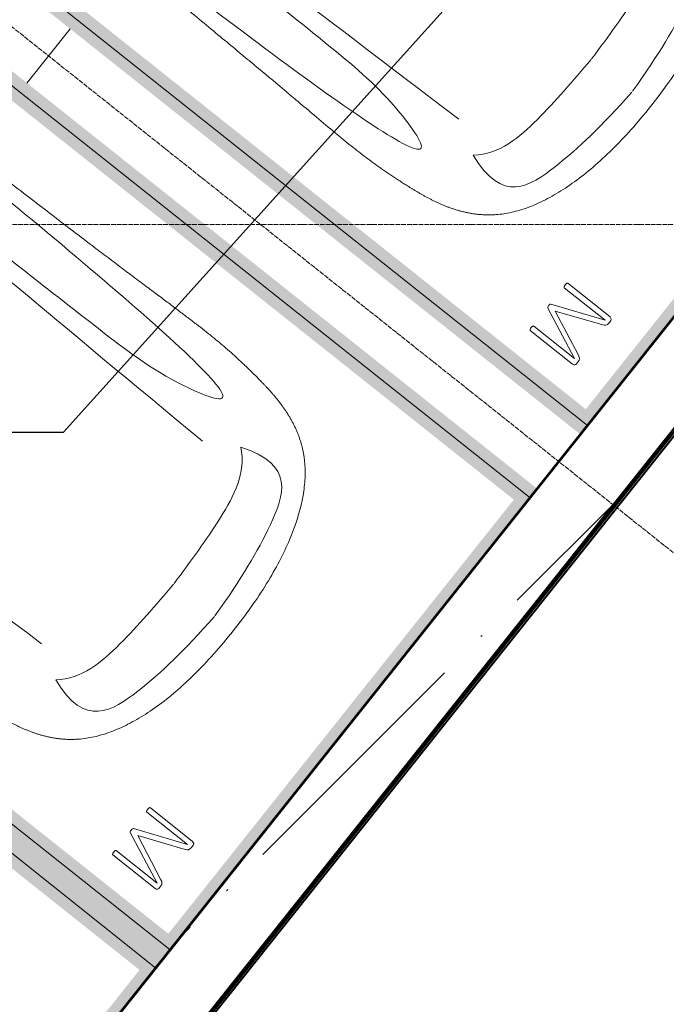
# Model space of a CAD drawing. Header units: millimetres. Extents: x -135639 to 224623, y -383017 to -59102.
# Tile 92 of 256: x 88998 to 91794, y -365089 to -360829. Entities that reach past the tile are written whole.
import ezdxf

# ---------------------------------------------------------------- set-up
doc = ezdxf.new("R2010")
doc.units = ezdxf.units.MM
doc.linetypes.add('ADSK_Линия сетки', pattern=[25, 20, -2.5, 0, -2.5])
doc.linetypes.add('Линия сетки', pattern=[25, 20, -2.5, 0, -2.5])
for name, color, linetype, lineweight in [('A-000-M_MASS', 7, 'Continuous', 18), ('A-200-M_WALL', 7, 'Continuous', 18), ('A-200-M_WALL_EXT', 7, 'Continuous', 18), ('A-200-M_WALL_INT', 7, 'Continuous', 18), ('A-200-M_WALL_PAT', 7, 'Continuous', 40), ('C-953-M_PARKING', 7, 'Continuous', 18), ('S-160-M_FOUND', 7, 'Continuous', 18), ('Z-030-M_GRID', 7, 'Continuous', 9), ('СС-011-ПОЖ-СИГНАЛИЗАЦИЯ', 1, 'Continuous', 30)]:
    doc.layers.add(name, color=color, linetype=linetype, lineweight=lineweight)

# ---------------------------------------------------------------- blocks, each defined once
blk = doc.blocks.new('A_PAR_Parking - M-V13-B2_-11_400_')
at = {"layer": 'C-953-M_PARKING', "true_color": 0xf7f9fb}
blk.add_hatch(color=7, dxfattribs=at).paths.add_polyline_path([(1300, 2648), (-1300, 2648), (-1300, -1518), (-1248, -1520), (-1248, -2522), (-1300, -2522), (-1300, -2650), (-1200, -2650), (-1200, 2600), (1200, 2600), (1200, -2650), (1300, -2650), (1300, 2145.6)])
at = {"layer": 'A-000-M_MASS', "color": 253, "true_color": 0xaaaaaa}
for points, knots in [([(0, 2003.8), (-45, 2003.7), (-131.8, 2001.4), (-251.9, 1990.7), (-361.8, 1973.6), (-494.8, 1942.4), (-606.8, 1899.6), (-686.2, 1853.3), (-726.1, 1824.5), (-753.4, 1801.8), (-773.8, 1781.9), (-788.8, 1765.5), (-799.4, 1753.1), (-809.5, 1740.4), (-818.9, 1727.5), (-827.7, 1714.4), (-836.1, 1701.2), (-843.9, 1687.9), (-851.2, 1674.4), (-857.9, 1660.8), (-864.3, 1647.2), (-870.2, 1633.6), (-875.7, 1619.8), (-880.7, 1606), (-885.4, 1592.2), (-889.8, 1578.4), (-893.7, 1564.6), (-897.4, 1550.8), (-900.7, 1537.2), (-903.9, 1523.6), (-906.6, 1510.1), (-909.2, 1496.6), (-911.6, 1483.4), (-913.8, 1470.2), (-915.7, 1457.2), (-917.5, 1444.4), (-919.2, 1431.8), (-920.9, 1419.4), (-922.8, 1403.2), (-925.1, 1383.5), (-927.6, 1360.8), (-929.8, 1338.8), (-931.7, 1317.6), (-934, 1290), (-936.3, 1256.7), (-938.2, 1217.6), (-939.4, 1178.6), (-940, 1138.8), (-940, 1097.3), (-939.6, 1053.4), (-938.7, 1006.6), (-937.5, 956.3), (-936, 902.1), (-934.3, 843.5), (-932.5, 780), (-929.8, 688.2), (-926.5, 558.6), (-922.7, 375.9), (-918.9, 163.4), (-914.9, -81.7), (-911.4, -315.4), (-908.5, -521.3), (-906.9, -630.9), (-906.1, -687.4)], [0, 0, 0, 0, 0.02381, 0.047619, 0.071429, 0.095238, 0.142857, 0.166667, 0.178571, 0.190476, 0.202381, 0.208333, 0.214286, 0.220238, 0.22619, 0.232143, 0.238095, 0.244048, 0.25, 0.255952, 0.261905, 0.267857, 0.27381, 0.279762, 0.285714, 0.291667, 0.297619, 0.303571, 0.309524, 0.315476, 0.321429, 0.327381, 0.333333, 0.339286, 0.345238, 0.35119, 0.357143, 0.363095, 0.369048, 0.380952, 0.392857, 0.404762, 0.416667, 0.428571, 0.452381, 0.47619, 0.5, 0.52381, 0.547619, 0.571429, 0.595238, 0.619048, 0.642857, 0.666667, 0.690476, 0.714286, 0.761905, 0.809524, 0.857143, 0.904762, 0.952381, 0.97619, 1, 1, 1, 1]), ([(906.1, -687.4), (906.9, -630.9), (908.5, -521.3), (910.7, -366.9), (912.8, -221.9), (915.6, -40.8), (918.9, 163.4), (922.7, 375.9), (926.5, 558.6), (929.8, 688.2), (932.5, 780), (935, 864.7), (937.7, 958.2), (939.4, 1038.8), (940, 1097.3), (940, 1138.8), (939.4, 1178.6), (938.2, 1217.6), (936.6, 1250.1), (934.9, 1276.7), (932.9, 1303.6), (930.5, 1331.5), (927.6, 1360.8), (925.1, 1383.5), (922.8, 1403.2), (920.9, 1419.4), (919.2, 1431.8), (917.5, 1444.4), (915.7, 1457.2), (913.8, 1470.2), (911.6, 1483.4), (909.2, 1496.6), (906.6, 1510.1), (903.9, 1523.6), (900.7, 1537.2), (897.4, 1550.8), (893.7, 1564.6), (889.8, 1578.4), (885.4, 1592.2), (880.7, 1606), (875.7, 1619.8), (870.2, 1633.6), (864.3, 1647.2), (857.9, 1660.8), (851.2, 1674.4), (843.9, 1687.9), (836.1, 1701.2), (827.7, 1714.4), (818.9, 1727.5), (809.5, 1740.4), (799.4, 1753.1), (788.8, 1765.5), (773.8, 1781.9), (753.4, 1801.8), (726.1, 1824.5), (686.2, 1853.3), (629.5, 1886.4), (550.8, 1921), (461.5, 1950.2), (361.8, 1973.6), (251.9, 1990.7), (131.8, 2001.4), (45, 2003.7), (0, 2003.8)], [0, 0, 0, 0, 0.02381, 0.047619, 0.071429, 0.095238, 0.142857, 0.190476, 0.238095, 0.285714, 0.309524, 0.333333, 0.380952, 0.428571, 0.452381, 0.47619, 0.5, 0.52381, 0.547619, 0.559524, 0.571429, 0.595238, 0.607143, 0.619048, 0.630952, 0.636905, 0.642857, 0.64881, 0.654762, 0.660714, 0.666667, 0.672619, 0.678571, 0.684524, 0.690476, 0.696429, 0.702381, 0.708333, 0.714286, 0.720238, 0.72619, 0.732143, 0.738095, 0.744048, 0.75, 0.755952, 0.761905, 0.767857, 0.77381, 0.779762, 0.785714, 0.791667, 0.797619, 0.809524, 0.821429, 0.833333, 0.857143, 0.880952, 0.904762, 0.928571, 0.952381, 0.97619, 1, 1, 1, 1]), ([(-643, 1534.6), (-731.6, 1765.4), (-468.2, 1854.8), (-203.3, 1891), (-1.9, 1901.6)], [0, 0, 0, 0, 0.867049, 1.684227, 1.684227, 1.684227, 1.684227]), ([(643, 1534.6), (731.6, 1765.4), (468.2, 1854.8), (203.3, 1891), (1.9, 1901.6)], [0, 0, 0, 0, 0.867049, 1.684227, 1.684227, 1.684227, 1.684227]), ([(-643, 1534.6), (-569.6, 1622.1), (-348.5, 1664.3), (-124, 1672.4), (-1.9, 1676.2)], [0, 0, 0, 0, 0.616728, 1.242165, 1.242165, 1.242165, 1.242165]), ([(643, 1534.6), (569.6, 1622.1), (348.5, 1664.3), (124, 1672.4), (1.9, 1676.2)], [0, 0, 0, 0, 0.616728, 1.242165, 1.242165, 1.242165, 1.242165]), ([(-908.3, -1105.9), (-792, -1130), (-753.2, -859.4), (-662.6, -332.1), (-655.4, 196.5), (-660.5, 684.2), (-662.6, 1068.4), (-763.9, 1442.7), (-816.5, 1156.9), (-841.5, 605.2), (-856.7, 17.5), (-856.5, -453.9), (-853.2, -716.7)], [0, 0, 0, 0, 1.013953, 2.476159, 4.172855, 5.704608, 7.082231, 8.244161, 9.589947, 11.154659, 12.917121, 14.362976, 14.362976, 14.362976, 14.362976])]:
    blk.add_open_spline(points, degree=3, knots=knots, dxfattribs=at)
for points in [[(-599.3, -190.1), (-592, -24.4), (-575.2, 588.2), (-560, 1389.4)], [(599.3, -190.1), (592, -24.4), (575.2, 588.2), (560, 1389.4)]]:
    blk.add_open_spline(points, degree=3, dxfattribs=at)
at = {"layer": 'C-953-M_PARKING', "color": 253, "true_color": 0xaaaaaa}
for p, q in [((1250, 2650), (-1250, 2650)), ((-1250, 2650), (-1250, -2650)), ((1250, -2650), (1250, 2650)), ((825.8, 2443.3), (822.1, 2433.8)), ((822.1, 2433.8), (822.1, 2200.1)), ((833.1, 2445.9), (825.8, 2443.3)), ((846, 2445.9), (833.1, 2445.9)), ((854.6, 2444.9), (846, 2445.9)), ((861.1, 2441.8), (854.6, 2444.9)), ((865.9, 2436.9), (861.1, 2441.8)), ((869.4, 2430.3), (865.9, 2436.9)), ((950, 2231.9), (869.4, 2430.3)), ((1037.2, 2429.5), (950, 2231.9)), ((1041.4, 2437.3), (1037.2, 2429.5)), ((1046.1, 2442.4), (1041.4, 2437.3)), ((1051.3, 2445.1), (1046.1, 2442.4)), ((1057.5, 2445.9), (1051.3, 2445.1)), ((1071.8, 2445.9), (1057.5, 2445.9)), ((1075.5, 2445.3), (1071.8, 2445.9)), ((1071.8, 2445.9), (1075.5, 2445.3)), ((1079, 2443.3), (1075.5, 2445.3)), ((1075.5, 2445.3), (1079, 2443.3)), ((1081.6, 2439.5), (1079, 2443.3)), ((1079, 2443.3), (1081.6, 2439.5)), ((1082.7, 2433.8), (1081.6, 2439.5)), ((1082.7, 2200.1), (1082.7, 2433.8)), ((846.5, 2200.1), (846.5, 2425.3)), ((846.5, 2425.3), (938, 2198.7)), ((959.7, 2198.7), (1058.6, 2425.3)), ((1058.6, 2425.3), (1058.6, 2200.1)), ((822.1, 2200.1), (822.6, 2197.9)), ((822.6, 2197.9), (822.1, 2200.1)), ((822.6, 2197.9), (824.5, 2196.4)), ((824.5, 2196.4), (822.6, 2197.9)), ((824.5, 2196.4), (828.2, 2195.4)), ((828.2, 2195.4), (824.5, 2196.4)), ((828.2, 2195.4), (833.8, 2195)), ((833.8, 2195), (839.8, 2195.4)), ((839.8, 2195.4), (843.6, 2196.4)), ((843.6, 2196.4), (839.8, 2195.4)), ((843.6, 2196.4), (845.7, 2197.9)), ((845.7, 2197.9), (843.6, 2196.4)), ((845.7, 2197.9), (846.5, 2200.1)), ((846.5, 2200.1), (845.7, 2197.9)), ((938, 2198.7), (939, 2197.3)), ((939, 2197.3), (938, 2198.7)), ((939, 2197.3), (941, 2196.1)), ((941, 2196.1), (939, 2197.3)), ((941, 2196.1), (944.2, 2195.3)), ((944.2, 2195.3), (941, 2196.1)), ((944.2, 2195.3), (948.9, 2195)), ((948.9, 2195), (944.2, 2195.3)), ((948.9, 2195), (953.2, 2195.3)), ((953.2, 2195.3), (948.9, 2195)), ((953.2, 2195.3), (956.4, 2196.1)), ((956.4, 2196.1), (953.2, 2195.3)), ((956.4, 2196.1), (958.5, 2197.3)), ((958.5, 2197.3), (956.4, 2196.1)), ((958.5, 2197.3), (959.7, 2198.7)), ((959.7, 2198.7), (958.5, 2197.3)), ((1058.6, 2200.1), (1059.2, 2197.9)), ((1059.2, 2197.9), (1058.6, 2200.1)), ((1059.2, 2197.9), (1061.1, 2196.4)), ((1061.1, 2196.4), (1059.2, 2197.9)), ((1061.1, 2196.4), (1064.9, 2195.4)), ((1064.9, 2195.4), (1061.1, 2196.4)), ((1064.9, 2195.4), (1070.4, 2195)), ((1070.4, 2195), (1076.3, 2195.4)), ((1076.3, 2195.4), (1080, 2196.4)), ((1080, 2196.4), (1076.3, 2195.4)), ((1080, 2196.4), (1082.1, 2197.9)), ((1082.1, 2197.9), (1080, 2196.4)), ((1082.1, 2197.9), (1082.7, 2200.1)), ((1082.7, 2200.1), (1082.1, 2197.9))]:
    blk.add_line(p, q, dxfattribs=at)
blk = doc.blocks.new('A_PAR_Parking - M-V14-B2_-11_400_')
at = {"layer": 'C-953-M_PARKING', "true_color": 0xf7f9fb}
blk.add_hatch(color=7, dxfattribs=at).paths.add_polyline_path([(1300, 2648), (-1300, 2648), (-1300, -2650), (-1200, -2650), (-1200, 2600), (1200, 2600), (1200, -2650), (1300, -2650), (1300, 2442.1)])
at = {"layer": 'C-953-M_PARKING', "color": 253, "true_color": 0xaaaaaa}
for p, q in [((1250, 2650), (-1250, 2650)), ((-1250, 2650), (-1250, -2650))]:
    blk.add_line(p, q, dxfattribs=at)
blk = doc.blocks.new('A_PAR_Parking - M-V18-B2_-11_400_')
at = {"layer": 'C-953-M_PARKING', "true_color": 0xf7f9fb}
blk.add_hatch(color=7, dxfattribs=at).paths.add_polyline_path([(1300, 2648), (-1300, 2648), (-1300, -2650), (-1200, -2650), (-1200, 2600), (1200, 2600), (1200, -2650), (1300, -2650), (1300, -2522), (1248, -2520), (1250, -1518), (1300, -1518), (1300, 2496.4)])
at = {"layer": 'A-000-M_MASS', "color": 253, "true_color": 0xaaaaaa}
for points, knots in [([(0, 2003.8), (-45, 2003.7), (-131.8, 2001.4), (-251.9, 1990.7), (-361.8, 1973.6), (-494.8, 1942.4), (-606.8, 1899.6), (-686.2, 1853.3), (-726.1, 1824.5), (-753.4, 1801.8), (-773.8, 1781.9), (-788.8, 1765.5), (-799.4, 1753.1), (-809.5, 1740.4), (-818.9, 1727.5), (-827.7, 1714.4), (-836.1, 1701.2), (-843.9, 1687.9), (-851.2, 1674.4), (-857.9, 1660.8), (-864.3, 1647.2), (-870.2, 1633.6), (-875.7, 1619.8), (-880.7, 1606), (-885.4, 1592.2), (-889.8, 1578.4), (-893.7, 1564.6), (-897.4, 1550.8), (-900.7, 1537.2), (-903.9, 1523.6), (-906.6, 1510.1), (-909.2, 1496.6), (-911.6, 1483.4), (-913.8, 1470.2), (-915.7, 1457.2), (-917.5, 1444.4), (-919.2, 1431.8), (-920.9, 1419.4), (-922.8, 1403.2), (-925.1, 1383.5), (-927.6, 1360.8), (-929.8, 1338.8), (-931.7, 1317.6), (-934, 1290), (-936.3, 1256.7), (-938.2, 1217.6), (-939.4, 1178.6), (-940, 1138.8), (-940, 1097.3), (-939.6, 1053.4), (-938.7, 1006.6), (-937.5, 956.3), (-936, 902.1), (-934.3, 843.5), (-932.5, 780), (-929.8, 688.2), (-926.5, 558.6), (-922.7, 375.9), (-918.9, 163.4), (-914.9, -81.7), (-911.4, -315.4), (-908.5, -521.3), (-906.9, -630.9), (-906.1, -687.4)], [0, 0, 0, 0, 0.02381, 0.047619, 0.071429, 0.095238, 0.142857, 0.166667, 0.178571, 0.190476, 0.202381, 0.208333, 0.214286, 0.220238, 0.22619, 0.232143, 0.238095, 0.244048, 0.25, 0.255952, 0.261905, 0.267857, 0.27381, 0.279762, 0.285714, 0.291667, 0.297619, 0.303571, 0.309524, 0.315476, 0.321429, 0.327381, 0.333333, 0.339286, 0.345238, 0.35119, 0.357143, 0.363095, 0.369048, 0.380952, 0.392857, 0.404762, 0.416667, 0.428571, 0.452381, 0.47619, 0.5, 0.52381, 0.547619, 0.571429, 0.595238, 0.619048, 0.642857, 0.666667, 0.690476, 0.714286, 0.761905, 0.809524, 0.857143, 0.904762, 0.952381, 0.97619, 1, 1, 1, 1]), ([(906.1, -687.4), (906.9, -630.9), (908.5, -521.3), (910.7, -366.9), (912.8, -221.9), (915.6, -40.8), (918.9, 163.4), (922.7, 375.9), (926.5, 558.6), (929.8, 688.2), (932.5, 780), (935, 864.7), (937.7, 958.2), (939.4, 1038.8), (940, 1097.3), (940, 1138.8), (939.4, 1178.6), (938.2, 1217.6), (936.6, 1250.1), (934.9, 1276.7), (932.9, 1303.6), (930.5, 1331.5), (927.6, 1360.8), (925.1, 1383.5), (922.8, 1403.2), (920.9, 1419.4), (919.2, 1431.8), (917.5, 1444.4), (915.7, 1457.2), (913.8, 1470.2), (911.6, 1483.4), (909.2, 1496.6), (906.6, 1510.1), (903.9, 1523.6), (900.7, 1537.2), (897.4, 1550.8), (893.7, 1564.6), (889.8, 1578.4), (885.4, 1592.2), (880.7, 1606), (875.7, 1619.8), (870.2, 1633.6), (864.3, 1647.2), (857.9, 1660.8), (851.2, 1674.4), (843.9, 1687.9), (836.1, 1701.2), (827.7, 1714.4), (818.9, 1727.5), (809.5, 1740.4), (799.4, 1753.1), (788.8, 1765.5), (773.8, 1781.9), (753.4, 1801.8), (726.1, 1824.5), (686.2, 1853.3), (629.5, 1886.4), (550.8, 1921), (461.5, 1950.2), (361.8, 1973.6), (251.9, 1990.7), (131.8, 2001.4), (45, 2003.7), (0, 2003.8)], [0, 0, 0, 0, 0.02381, 0.047619, 0.071429, 0.095238, 0.142857, 0.190476, 0.238095, 0.285714, 0.309524, 0.333333, 0.380952, 0.428571, 0.452381, 0.47619, 0.5, 0.52381, 0.547619, 0.559524, 0.571429, 0.595238, 0.607143, 0.619048, 0.630952, 0.636905, 0.642857, 0.64881, 0.654762, 0.660714, 0.666667, 0.672619, 0.678571, 0.684524, 0.690476, 0.696429, 0.702381, 0.708333, 0.714286, 0.720238, 0.72619, 0.732143, 0.738095, 0.744048, 0.75, 0.755952, 0.761905, 0.767857, 0.77381, 0.779762, 0.785714, 0.791667, 0.797619, 0.809524, 0.821429, 0.833333, 0.857143, 0.880952, 0.904762, 0.928571, 0.952381, 0.97619, 1, 1, 1, 1]), ([(-643, 1534.6), (-731.6, 1765.4), (-468.2, 1854.8), (-203.3, 1891), (-1.9, 1901.6)], [0, 0, 0, 0, 0.867049, 1.684227, 1.684227, 1.684227, 1.684227]), ([(643, 1534.6), (731.6, 1765.4), (468.2, 1854.8), (203.3, 1891), (1.9, 1901.6)], [0, 0, 0, 0, 0.867049, 1.684227, 1.684227, 1.684227, 1.684227]), ([(-643, 1534.6), (-569.6, 1622.1), (-348.5, 1664.3), (-124, 1672.4), (-1.9, 1676.2)], [0, 0, 0, 0, 0.616728, 1.242165, 1.242165, 1.242165, 1.242165]), ([(643, 1534.6), (569.6, 1622.1), (348.5, 1664.3), (124, 1672.4), (1.9, 1676.2)], [0, 0, 0, 0, 0.616728, 1.242165, 1.242165, 1.242165, 1.242165]), ([(908.3, -1105.9), (792, -1130), (753.2, -859.4), (662.6, -332.1), (655.4, 196.5), (660.5, 684.2), (662.6, 1068.4), (763.9, 1442.7), (816.5, 1156.9), (841.5, 605.2), (856.7, 17.5), (856.5, -453.9), (853.2, -716.7)], [0, 0, 0, 0, 1.013953, 2.476159, 4.172855, 5.704608, 7.082231, 8.244161, 9.589947, 11.154659, 12.917121, 14.362976, 14.362976, 14.362976, 14.362976])]:
    blk.add_open_spline(points, degree=3, knots=knots, dxfattribs=at)
blk.add_open_spline([(599.3, -190.1), (592, -24.4), (575.2, 588.2), (560, 1389.4)], degree=3, dxfattribs=at)
at = {"layer": 'C-953-M_PARKING', "color": 253, "true_color": 0xaaaaaa}
for p, q in [((1250, 2650), (-1250, 2650)), ((1250, -2650), (1250, 2650)), ((825.8, 2443.3), (822.1, 2433.8)), ((822.1, 2433.8), (822.1, 2200.1)), ((833.1, 2445.9), (825.8, 2443.3)), ((846, 2445.9), (833.1, 2445.9)), ((854.6, 2444.9), (846, 2445.9)), ((861.1, 2441.8), (854.6, 2444.9)), ((865.9, 2436.9), (861.1, 2441.8)), ((869.4, 2430.3), (865.9, 2436.9)), ((950, 2231.9), (869.4, 2430.3)), ((1037.2, 2429.5), (950, 2231.9)), ((1041.4, 2437.3), (1037.2, 2429.5)), ((1046.1, 2442.4), (1041.4, 2437.3)), ((1051.3, 2445.1), (1046.1, 2442.4)), ((1057.5, 2445.9), (1051.3, 2445.1)), ((1071.8, 2445.9), (1057.5, 2445.9)), ((1075.5, 2445.3), (1071.8, 2445.9)), ((1071.8, 2445.9), (1075.5, 2445.3)), ((1079, 2443.3), (1075.5, 2445.3)), ((1075.5, 2445.3), (1079, 2443.3)), ((1081.6, 2439.5), (1079, 2443.3)), ((1079, 2443.3), (1081.6, 2439.5)), ((1082.7, 2433.8), (1081.6, 2439.5)), ((1082.7, 2200.1), (1082.7, 2433.8)), ((846.5, 2200.1), (846.5, 2425.3)), ((846.5, 2425.3), (938, 2198.7)), ((959.7, 2198.7), (1058.6, 2425.3)), ((1058.6, 2425.3), (1058.6, 2200.1)), ((822.1, 2200.1), (822.6, 2197.9)), ((822.6, 2197.9), (822.1, 2200.1)), ((822.6, 2197.9), (824.5, 2196.4)), ((824.5, 2196.4), (822.6, 2197.9)), ((824.5, 2196.4), (828.2, 2195.4)), ((828.2, 2195.4), (824.5, 2196.4)), ((828.2, 2195.4), (833.8, 2195)), ((833.8, 2195), (839.8, 2195.4)), ((839.8, 2195.4), (843.6, 2196.4)), ((843.6, 2196.4), (839.8, 2195.4)), ((843.6, 2196.4), (845.7, 2197.9)), ((845.7, 2197.9), (843.6, 2196.4)), ((845.7, 2197.9), (846.5, 2200.1)), ((846.5, 2200.1), (845.7, 2197.9)), ((938, 2198.7), (939, 2197.3)), ((939, 2197.3), (938, 2198.7)), ((939, 2197.3), (941, 2196.1)), ((941, 2196.1), (939, 2197.3)), ((941, 2196.1), (944.2, 2195.3)), ((944.2, 2195.3), (941, 2196.1)), ((944.2, 2195.3), (948.9, 2195)), ((948.9, 2195), (944.2, 2195.3)), ((948.9, 2195), (953.2, 2195.3)), ((953.2, 2195.3), (948.9, 2195)), ((953.2, 2195.3), (956.4, 2196.1)), ((956.4, 2196.1), (953.2, 2195.3)), ((956.4, 2196.1), (958.5, 2197.3)), ((958.5, 2197.3), (956.4, 2196.1)), ((958.5, 2197.3), (959.7, 2198.7)), ((959.7, 2198.7), (958.5, 2197.3)), ((1058.6, 2200.1), (1059.2, 2197.9)), ((1059.2, 2197.9), (1058.6, 2200.1)), ((1059.2, 2197.9), (1061.1, 2196.4)), ((1061.1, 2196.4), (1059.2, 2197.9)), ((1061.1, 2196.4), (1064.9, 2195.4)), ((1064.9, 2195.4), (1061.1, 2196.4)), ((1064.9, 2195.4), (1070.4, 2195)), ((1070.4, 2195), (1076.3, 2195.4)), ((1076.3, 2195.4), (1080, 2196.4)), ((1080, 2196.4), (1076.3, 2195.4)), ((1080, 2196.4), (1082.1, 2197.9)), ((1082.1, 2197.9), (1080, 2196.4)), ((1082.1, 2197.9), (1082.7, 2200.1)), ((1082.7, 2200.1), (1082.1, 2197.9))]:
    blk.add_line(p, q, dxfattribs=at)
blk = doc.blocks.new('135_SLK_GD_AR_rvt-1-B2_-11_400_')
at = {"layer": 'A-200-M_WALL_INT', "color": 253, "lineweight": 40, "true_color": 0xaaaaaa}
for p, q in [((109569, 11152), (87869.9, -16127.4)), ((87870.1, -16130.4), (109569.9, 11150))]:
    blk.add_line(p, q, dxfattribs=at)
at = {"layer": 'C-953-M_PARKING', "color": 253, "lineweight": 18, "true_color": 0xaaaaaa, "rotation": 231.4999999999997}
for name, p in [('A_PAR_Parking - M-V18-B2_-11_400_', (98714.1, 1759.2)), ('A_PAR_Parking - M-V13-B2_-11_400_', (96908.8, -510.3)), ('A_PAR_Parking - M-V14-B2_-11_400_', (95290.2, -2545.1))]:
    blk.add_blockref(name, p, dxfattribs=at)
blk = doc.blocks.new('135_SLK_GD_KR_rvt-1-B2_-11_400_')
at = {"layer": 'A-200-M_WALL_PAT', "lineweight": 9, "true_color": 0xaaaaaa}
h = blk.add_hatch(dxfattribs=at)
h.set_pattern_fill('FP_5', color=253, style=0, pattern_type=2)
h.set_pattern_definition([(45, (0, 0), (-628.618, 628.618), []), (45, (628.6, 0), (-628.618, 628.618), [1111.25, -222.25, 6.706, -215.544])])
h.paths.add_polyline_path([(87897.6, -16577.8), (109953.3, 11150), (109569.9, 11150), (87682.3, -16366.5)])
at = {"layer": 'A-200-M_WALL', "color": 253, "lineweight": 40, "true_color": 0xaaaaaa}
for p, q in [((87897.6, -16581), (109701.2, 10830)), ((87898, -16586.9), (109706.4, 10830)), ((87898.3, -16592.9), (109711.5, 10830))]:
    blk.add_line(p, q, dxfattribs=at)
at = {"layer": 'A-200-M_WALL_EXT', "color": 253, "lineweight": 40, "true_color": 0xaaaaaa}
for p, q in [((109569.9, 11150), (87870.1, -16130.4)), ((109698.7, 10830), (87897.4, -16578)), ((87897.6, -16577.8), (109698.7, 10830)), ((87899.2, -16607.8), (109724.2, 10830))]:
    blk.add_line(p, q, dxfattribs=at)
at = {"layer": 'S-160-M_FOUND', "color": 253, "true_color": 0xaaaaaa}
blk.add_line((97585, 612.9), (97771.8, 847.7), dxfattribs=at)
blk = doc.blocks.new('-2 этаж')
at = {"layer": 'Z-030-M_GRID', "color": 254, "linetype": 'ADSK_Линия сетки', "true_color": 0xd4d4d4}
blk.add_line((340913.4, -336583.6), (361647.5, -353076.2), dxfattribs=at)
at = {"layer": 'Z-030-M_GRID', "color": 253, "linetype": 'Линия сетки', "true_color": 0xaaaaaa}
blk.add_line((415042.2, -349927.3), (255412.5, -349927.3), dxfattribs=at)
at = {"lineweight": 5}
for name in ['135_SLK_GD_KR_rvt-1-B2_-11_400_', '135_SLK_GD_AR_rvt-1-B2_-11_400_']:
    blk.add_blockref(name, (259092.3, -349927.3), dxfattribs=at)

msp = doc.modelspace()

# ---------------------------------------------------------------- linework, layer by layer
at = {"layer": 'СС-011-ПОЖ-СИГНАЛИЗАЦИЯ', "lineweight": 30}
msp.add_lwpolyline([(84088.1, -347826.3), (84088.1, -358660.6), (85266.1, -358660.6), (85266.1, -362613.6), (89187.8, -362613.6), (92679.7, -358734)], dxfattribs=at)

# ---------------------------------------------------------------- block references
at = {"color": 0}
msp.add_blockref('-2 этаж', (-267647.8, -11788.6), dxfattribs=at)

doc.saveas('drawing.dxf')
